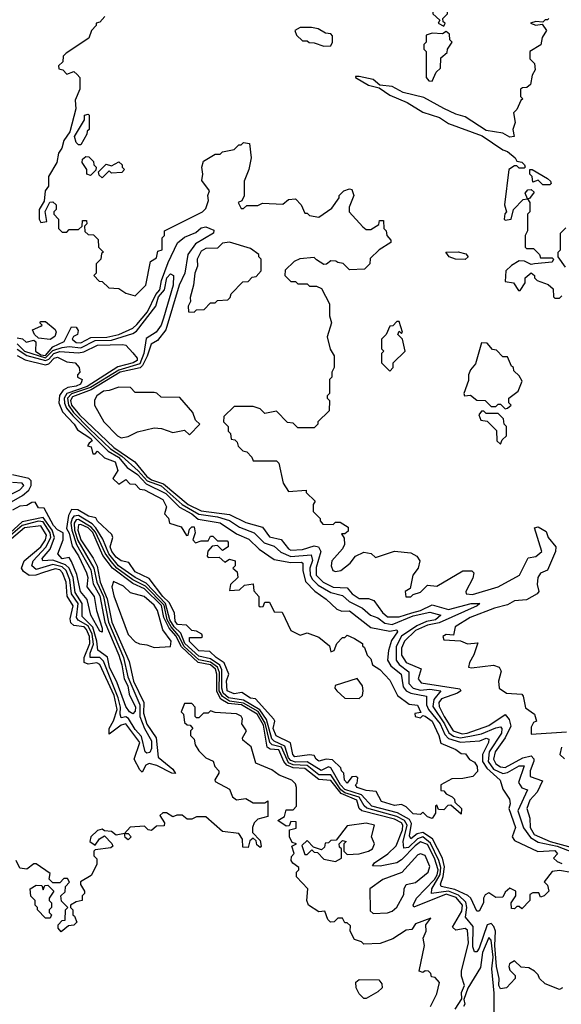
# Model space of a CAD drawing. Extents: x 2668140 to 2765664, y 823621 to 955240.
# Tile 89 of 256: x 2715615 to 2717913, y 843135 to 847310. Entities that reach past the tile are written whole.
import ezdxf

# ---------------------------------------------------------------- set-up
doc = ezdxf.new("R2010")
doc.units = 0

msp = doc.modelspace()

# ---------------------------------------------------------------- linework, layer by layer
at = {"layer": '0CON02XD'}
for points in [[(2717415, 847282.5), (2717420, 847295), (2717411.7, 847301.7), (2717410, 847315), (2717430, 847335), (2717430, 847345), (2717403, 847353), (2717385, 847370), (2717375, 847370), (2717368.3, 847361.7), (2717367.5, 847335), (2717398.3, 847308.3), (2717390, 847295), (2717415, 847282.5)], [(2715976.4, 847323.6), (2715955, 847300), (2715940, 847295), (2715940, 847285), (2715920, 847265), (2715908.3, 847231.7), (2715811.7, 847168.3), (2715800, 847155), (2715798.3, 847131.7), (2715780, 847115), (2715781.7, 847101.7), (2715798.3, 847098.3), (2715815, 847080), (2715845, 847090), (2715858.3, 847078.3), (2715870, 847065), (2715870, 847015), (2715850.7, 846969.3), (2715853, 846933), (2715827.5, 846835), (2715802.3, 846797.7), (2715793.3, 846765), (2715780, 846745), (2715773.3, 846705), (2715737.5, 846645), (2715736.7, 846605), (2715723.3, 846585), (2715719.3, 846540.7), (2715697.5, 846505), (2715697.5, 846465), (2715705, 846450), (2715730, 846455), (2715723, 846497), (2715743.6, 846536.4), (2715755, 846537.5), (2715770, 846525), (2715770, 846505), (2715760, 846495), (2715760, 846485), (2715780, 846465), (2715780, 846425), (2715795, 846410), (2715815, 846410), (2715825, 846420), (2715865, 846420), (2715880, 846435), (2715881.7, 846458.3), (2715898.3, 846458.3), (2715900, 846445), (2715890, 846435), (2715891.7, 846411.7), (2715905, 846400), (2715928.3, 846398.3), (2715948.3, 846378.3), (2715950, 846345), (2715970, 846325), (2715961.7, 846318.3), (2715960, 846295), (2715950, 846285), (2715940, 846275), (2715940, 846235), (2715930, 846225), (2715951.7, 846201.7), (2715965, 846200), (2715993, 846173), (2716035, 846170), (2716065, 846150), (2716105, 846140), (2716150, 846185), (2716170, 846285), (2716195, 846300), (2716201.7, 846328.3), (2716220, 846335), (2716220, 846385), (2716230, 846395), (2716230, 846415), (2716390, 846495), (2716405, 846510), (2716416.4, 846543.6), (2716413.3, 846565), (2716420, 846585), (2716388.3, 846628.3), (2716392.5, 846655), (2716387.5, 846685), (2716395, 846710), (2716445, 846740), (2716465, 846740), (2716475, 846750), (2716525, 846760), (2716545, 846780), (2716555, 846780), (2716565, 846790), (2716590, 846785), (2716597.5, 846725), (2716587.5, 846675), (2716567.5, 846625), (2716567, 846563), (2716558.3, 846541.7), (2716542.5, 846535), (2716555, 846510), (2716565, 846510), (2716578.3, 846521.7), (2716625, 846522.5), (2716645, 846532.5), (2716731.7, 846528.3), (2716755, 846547.5), (2716785, 846550), (2716810, 846525), (2716825, 846490), (2716835, 846490), (2716845, 846480), (2716885, 846472.5), (2716939.3, 846510.7), (2716970, 846555), (2716970, 846565), (2716990, 846585), (2717015, 846592.5), (2717025, 846590), (2717032.5, 846565), (2717012.5, 846515), (2717013.3, 846495), (2717071.7, 846431.7), (2717085, 846420), (2717105, 846420), (2717138.3, 846441.7), (2717141.7, 846458.3), (2717158.3, 846458.3), (2717160, 846425), (2717170, 846415), (2717172.5, 846395), (2717190, 846375), (2717190, 846365), (2717140, 846335), (2717101.7, 846298.3), (2717100, 846275), (2717078.3, 846251.7), (2717015, 846250), (2716987, 846277), (2716965, 846280), (2716957, 846287), (2716935, 846287.5), (2716917, 846273), (2716905, 846272.5), (2716875, 846292.5), (2716865, 846302.5), (2716803.3, 846296.7), (2716780, 846285), (2716741.7, 846248.3), (2716740, 846225), (2716765, 846200), (2716785, 846200), (2716795, 846190), (2716835, 846190), (2716845, 846180), (2716875, 846180), (2716895, 846170), (2716930, 846105), (2716930, 846055), (2716937.5, 846025), (2716920, 845965), (2716933, 845913), (2716950, 845885), (2716950, 845835), (2716940, 845815), (2716940, 845795), (2716930, 845785), (2716930, 845725), (2716920, 845715), (2716920, 845705), (2716930, 845695), (2716928.3, 845651.7), (2716880, 845605), (2716880, 845595), (2716865, 845580), (2716795, 845580), (2716775, 845600), (2716751.7, 845601.7), (2716705, 845650), (2716655, 845640), (2716635, 845660), (2716605, 845670), (2716525, 845670), (2716481.7, 845628.3), (2716480, 845605), (2716500, 845585), (2716500, 845565), (2716510, 845555), (2716511.7, 845531.7), (2716528.3, 845528.3), (2716538.3, 845518.3), (2716541.7, 845501.7), (2716561.7, 845481.7), (2716578.3, 845478.3), (2716600, 845455), (2716605, 845440), (2716705, 845440), (2716715, 845430), (2716732.5, 845345), (2716755, 845310), (2716830, 845315), (2716830, 845305), (2716868.3, 845268.3), (2716860, 845255), (2716860, 845225), (2716890, 845195), (2716890, 845185), (2716901.7, 845171.7), (2716945, 845170), (2716955, 845180), (2716975, 845180), (2717008.3, 845158.3), (2717008.3, 845141.7), (2716995, 845130), (2716980, 845130), (2716991.7, 845111.7), (2716993.3, 845085), (2716984.1, 845065.9), (2716940, 845015), (2716936.7, 844995), (2716943.3, 844975), (2716955, 844970), (2716977.5, 844975), (2717017.5, 845005), (2717040, 845035), (2717075, 845052.5), (2717107, 845047), (2717125, 845030), (2717205, 845056.7), (2717275, 845050), (2717300, 845035), (2717312.5, 845015), (2717306.2, 844983.8), (2717282.5, 844955), (2717271.7, 844898.3), (2717250, 844885), (2717253, 844863), (2717275, 844863.3), (2717285, 844872.5), (2717315, 844882.5), (2717345, 844912.5), (2717385, 844908.8), (2717495, 844973.3), (2717533, 844973), (2717542.5, 844965), (2717537.3, 844942.7), (2717507.5, 844885), (2717510, 844875), (2717536.6, 844873.4), (2717645, 844906), (2717736.2, 844955), (2717772.3, 845027.7), (2717805, 845033.3), (2717830, 845055), (2717800, 845155), (2717815, 845160), (2717849.3, 845139.3), (2717857.5, 845115), (2717890, 845075), (2717888.8, 845055), (2717854, 844976), (2717825, 844963.3), (2717813.8, 844945), (2717810, 844915), (2717817.5, 844885), (2717810, 844875), (2717765, 844850), (2717715, 844845.6), (2717685, 844828.6), (2717630, 844815), (2717526.7, 844775), (2717463.3, 844735), (2717455, 844700), (2717425, 844702.5), (2717410, 844695), (2717415, 844680), (2717485, 844676.7), (2717515, 844663.3), (2717558.3, 844668.3), (2717542.5, 844617.5), (2717523.3, 844585), (2717520, 844565), (2717531.7, 844561.7), (2717625, 844573.3), (2717650, 844565), (2717658, 844548), (2717646.7, 844505), (2717650, 844475), (2717680, 844455), (2717745, 844450), (2717751.7, 844441.7), (2717761.7, 844391.7), (2717800, 844365), (2717807.5, 844335), (2717795, 844330), (2717785, 844310), (2717785, 844280), (2717935, 844290)], [(2717860, 847315), (2717855, 847310), (2717845, 847310), (2717835, 847300), (2717805, 847302.5), (2717782.5, 847295), (2717805, 847287.5), (2717831.7, 847291.7), (2717850, 847265), (2717832.5, 847235), (2717826.4, 847203.6), (2717780, 847175), (2717780, 847145), (2717800, 847125), (2717801.7, 847098.3), (2717790, 847075), (2717782.5, 847035), (2717767, 847023), (2717748.3, 847021.7), (2717740, 847015), (2717740, 846985), (2717750, 846975), (2717741.7, 846968.3), (2717725, 846930), (2717710, 846915), (2717716.7, 846875), (2717707.5, 846845), (2717712.5, 846815), (2717695, 846812), (2717665, 846828.8), (2717595, 846840), (2717505, 846898.8), (2717465, 846910), (2717414.2, 846934.2)], [(2716905, 847197.5), (2716935, 847200), (2716942.5, 847215), (2716941.7, 847241.7), (2716935, 847250), (2716913, 847253), (2716881.7, 847271.7), (2716853, 847277), (2716805, 847277.5), (2716782.5, 847265), (2716790, 847245), (2716815, 847220), (2716835, 847220), (2716843, 847213), (2716865, 847212.5), (2716905, 847197.5)], [(2717365, 847050), (2717381.7, 847088.3), (2717400, 847105), (2717401.7, 847148.3), (2717428.3, 847171.7), (2717430, 847185), (2717450, 847215), (2717440, 847225), (2717438.3, 847248.3), (2717425, 847260), (2717409.3, 847250.7), (2717365, 847252.5), (2717340, 847245), (2717340, 847215), (2717330, 847205), (2717330, 847185), (2717340, 847175), (2717340, 847065), (2717351.7, 847051.7), (2717365, 847050)], [(2717414.2, 846934.2), (2717330, 846980), (2717242, 847002), (2717195, 847026.7), (2717142.5, 847032.5), (2717115, 847056.7), (2717055, 847070), (2717040, 847070), (2717040, 847065), (2717095, 847033.3), (2717140.7, 847020.7), (2717185, 846990), (2717259.7, 846959.7), (2717325, 846918), (2717395.8, 846895.8), (2717435, 846870), (2717577.7, 846817.7), (2717665, 846758.8), (2717685, 846751.2), (2717716.7, 846725), (2717725, 846710), (2717745, 846706.7), (2717757.5, 846695), (2717760, 846685), (2717755, 846680), (2717735, 846680), (2717725, 846690), (2717715, 846690), (2717690, 846675), (2717672.5, 846525), (2717680, 846495), (2717673, 846487), (2717670, 846465), (2717675, 846460), (2717700, 846465), (2717710, 846505), (2717751.7, 846548.3), (2717770, 846550), (2717760, 846575), (2717771.7, 846588.3), (2717785, 846590), (2717798.3, 846578.3), (2717778.3, 846551.7), (2717770, 846550), (2717780, 846535), (2717780, 846495), (2717770, 846485), (2717770, 846415), (2717760, 846395), (2717760, 846345), (2717765, 846340), (2717795, 846340), (2717820, 846315), (2717825, 846300), (2717875, 846300), (2717880, 846295), (2717875, 846282.5), (2717800, 846275), (2717785, 846272.5), (2717757, 846287), (2717735, 846287.5), (2717701.7, 846268.3), (2717677.5, 846245), (2717675, 846200), (2717710, 846195), (2717731.7, 846161.7), (2717738.3, 846161.7), (2717760, 846195), (2717760, 846215), (2717785, 846237.5), (2717800, 846225), (2717800, 846215), (2717810, 846205), (2717857, 846187), (2717878.3, 846168.3), (2717880, 846135), (2717885, 846130), (2717905, 846130), (2717915, 846140)], [(2715875, 846780), (2715865, 846780), (2715855, 846790), (2715847.5, 846815), (2715890, 846885), (2715890, 846905), (2715905, 846910), (2715910, 846905), (2715910, 846845), (2715901.7, 846838.3), (2715900, 846825), (2715875, 846780)], [(2715915, 846650), (2715900, 846655), (2715900, 846675), (2715880, 846705), (2715881.7, 846718.3), (2715895, 846730), (2715908.3, 846728.3), (2715928.3, 846708.3), (2715930, 846695), (2715940, 846685), (2715938.3, 846671.7), (2715915, 846650)], [(2715965, 846640), (2715951.7, 846651.7), (2715950, 846665), (2715981.7, 846698.3), (2716005, 846690), (2716035, 846707.5), (2716050, 846695), (2716050, 846685), (2716060, 846675), (2716048.3, 846661.7), (2716005, 846660), (2715995, 846670), (2715965, 846640)], [(2717865, 846610), (2717835, 846610), (2717815, 846630), (2717791.7, 846621.7), (2717790, 846645), (2717780, 846655), (2717780, 846675), (2717790, 846675), (2717855, 846637.5), (2717867.5, 846625), (2717870, 846615), (2717865, 846610)], [(2715605, 845960.6), (2715627.1, 845957.1), (2715642.5, 845942.5), (2715675, 845951.2), (2715684.1, 845944.1), (2715681.9, 845905), (2715705, 845889.1), (2715725, 845886.7), (2715755, 845923.5), (2715803.3, 845945), (2715835, 846007.5), (2715855, 846006.7), (2715863, 845993), (2715860, 845975), (2715843.8, 845966.2), (2715837.5, 845955), (2715855, 845941.4), (2715875, 845940), (2715917.2, 845962.8), (2715985, 845964.5), (2716035, 845975.6), (2716095, 846001.9), (2716112.5, 846017.5), (2716157.9, 846072.1), (2716192.7, 846145), (2716210, 846165), (2716217.3, 846205), (2716245, 846281.2), (2716285, 846364.2), (2716315, 846387.5), (2716362.7, 846407.3), (2716385, 846427.1), (2716405, 846432), (2716438.3, 846418.3), (2716437.5, 846405), (2716360.6, 846359.4), (2716329.1, 846315), (2716316.4, 846235), (2716291.1, 846185), (2716235.7, 845995), (2716199.4, 845950.6), (2716172.5, 845935), (2716156, 845884), (2716136.3, 845843.7), (2716125.8, 845834.2), (2716041.4, 845815), (2715918.6, 845741.4), (2715838.7, 845711.3), (2715831.1, 845695), (2715835.4, 845675), (2715868.8, 845635), (2716015, 845495.5), (2716102.9, 845435), (2716155, 845372.7), (2716175, 845358.5), (2716225, 845342.3), (2716330, 845255), (2716385, 845228.2), (2716505, 845212.2), (2716575, 845178.6), (2716645, 845158.8), (2716675, 845116.7), (2716725, 845106.2), (2716755, 845066.2), (2716765, 845061.4), (2716815, 845063.3), (2716865, 845078.6), (2716882.5, 845075), (2716892.5, 845055), (2716872.6, 844987.4), (2716873.1, 844955), (2716902, 844925), (2716945, 844904.4), (2717005, 844901.2), (2717025.8, 844875.8), (2717055, 844856.2), (2717095, 844856.2), (2717117.5, 844847.5), (2717155, 844796.2), (2717175, 844778.8), (2717225, 844777.8), (2717278.8, 844795), (2717316.2, 844805), (2717365, 844828.6), (2717435, 844809.1), (2717530, 844835), (2717567.5, 844835), (2717556.7, 844825), (2717395, 844752.9), (2717345, 844742.1), (2717295, 844720.5), (2717247.1, 844675), (2717234.4, 844645), (2717235.7, 844615), (2717255, 844584.2), (2717318.3, 844558.3), (2717306.2, 844515), (2717318, 844498), (2717483, 844473), (2717487.5, 844465), (2717473.3, 844455), (2717405, 844430), (2717392.9, 844415), (2717395, 844397.5), (2717415.5, 844355.5), (2717454.7, 844294.7), (2717492.2, 844282.2), (2717513.3, 844285), (2717605, 844316.9), (2717675, 844363.3), (2717692.4, 844342.4), (2717698.6, 844315), (2717674.6, 844265.4), (2717631.9, 844205), (2717625.8, 844175), (2717636, 844155), (2717655, 844141.4), (2717675, 844138.6), (2717749.3, 844180.7), (2717785, 844188.8), (2717795.9, 844175.9), (2717795.9, 844165.9), (2717780.8, 844125), (2717781.2, 844101.2), (2717833.3, 844083.3), (2717810.6, 844035), (2717779.7, 844000.3), (2717767.1, 843965), (2717780, 843925), (2717781.4, 843885), (2717798.6, 843855), (2717865.9, 843825.9), (2717975, 843795.5)], [(2717930.7, 846260.7), (2717900, 846305), (2717900, 846325), (2717910, 846335), (2717910, 846405), (2717931.7, 846428.3)], [(2716355, 846070), (2716365, 846080), (2716398.3, 846081.7), (2716425, 846110), (2716445, 846110), (2716455, 846120), (2716498.3, 846121.7), (2716508.3, 846131.7), (2716511.7, 846148.3), (2716561.7, 846198.3), (2716585, 846200), (2716601.7, 846218.3), (2716618.3, 846221.7), (2716640, 846245), (2716640, 846295), (2716630, 846305), (2716630, 846315), (2716595, 846340), (2716505, 846366.7), (2716475, 846362.5), (2716455, 846341.2), (2716405, 846340), (2716385, 846328.8), (2716367.5, 846295), (2716370, 846265), (2716357.5, 846235), (2716352.5, 846185), (2716338.3, 846131.7), (2716340, 846115), (2716330, 846095), (2716331.7, 846071.7), (2716355, 846070)], [(2717505, 846293.3), (2717464.2, 846294.2), (2717437.5, 846305), (2717422.5, 846325), (2717475.8, 846325.8), (2717507.7, 846317.7), (2717517.5, 846305), (2717505, 846293.3)], [(2715605, 845935.6), (2715635, 845904.7), (2715725, 845875.8), (2715755, 845906.8), (2715795, 845920), (2715825, 845924.5), (2715875, 845919.1), (2715935, 845949.6), (2716005, 845950.8), (2716095, 845979.4), (2716110.9, 845989.1), (2716192.9, 846095), (2716203.8, 846135), (2716229.2, 846165), (2716240, 846215), (2716255, 846232.5), (2716267.5, 846225), (2716265.7, 846185), (2716225.6, 846045), (2716215.8, 846015), (2716194.2, 845985), (2716151.9, 845958.1), (2716142.2, 845895), (2716125, 845850.9), (2716035, 845824.1), (2715915, 845750), (2715835, 845723.3), (2715818.5, 845705), (2715821.8, 845675), (2715844, 845644), (2715911.5, 845575), (2716000.9, 845490.9), (2716048.9, 845458.9), (2716117.7, 845397.7), (2716155.6, 845355), (2716215, 845333.6), (2716304.2, 845254.2), (2716375, 845213.5), (2716455, 845202.7), (2716505, 845187.1), (2716548.3, 845158.3), (2716610, 845135), (2716652.4, 845092.4), (2716695, 845077.5), (2716723, 845053), (2716765, 845034.4), (2716851.7, 845041.7), (2716857, 845017), (2716845.8, 844985), (2716848.1, 844955), (2716857, 844937), (2716881.8, 844911.8), (2716935, 844881.4), (2716985, 844868.8), (2717013.4, 844843.4), (2717070, 844815), (2717103.3, 844785), (2717134.2, 844774.2), (2717165, 844750.6), (2717195.8, 844745.8), (2717285, 844782.1), (2717355, 844797.5), (2717402.5, 844785), (2717380, 844765), (2717341.8, 844758.2), (2717300, 844740), (2717235, 844695.7), (2717212.9, 844652.9), (2717212.5, 844595), (2717225.5, 844575.5), (2717266.2, 844545), (2717265.8, 844495), (2717284, 844475), (2717315, 844466.9), (2717355, 844471.5), (2717402.5, 844465), (2717372.4, 844427.6), (2717367.6, 844397.6), (2717417.3, 844325), (2717436.1, 844286.1), (2717455, 844272.5), (2717484.6, 844264.6), (2717525, 844271.8), (2717575, 844282.2), (2717635, 844308.1), (2717655, 844311.2), (2717661.2, 844305), (2717660, 844285), (2717606.9, 844205), (2717603.3, 844165), (2717625, 844132.2), (2717665, 844114.4), (2717685, 844117.8), (2717735, 844145.7), (2717756, 844146), (2717732, 844075), (2717745, 844053.3), (2717770, 844045), (2717728.8, 843955), (2717753.2, 843883.2), (2717782.9, 843842.9), (2717815, 843823.1), (2717895, 843806), (2717965, 843778.1)], [(2715745, 845954), (2715695, 845960), (2715677.5, 845975), (2715670, 845995), (2715705, 846010), (2715710, 846015), (2715700, 846025), (2715705, 846030), (2715725, 846030), (2715766.2, 845996.2), (2715770, 845985), (2715763.6, 845966.4), (2715745, 845954)], [(2717185, 845820), (2717200, 845835), (2717200, 845855), (2717250, 845905), (2717240, 845955), (2717220, 845975), (2717225, 845990), (2717235, 845980), (2717240, 845985), (2717225, 846030), (2717215, 846030), (2717198.3, 846011.7), (2717185, 846010), (2717170, 845975), (2717150, 845955), (2717150, 845915), (2717160, 845905), (2717150, 845895), (2717150, 845855), (2717185, 845820)], [(2715605, 845912.5), (2715645, 845886.7), (2715725, 845864.7), (2715739, 845871), (2715760.6, 845895), (2715785, 845902.7), (2715865, 845897.8), (2715887.9, 845902.1), (2715945, 845930), (2716053, 845933), (2716065, 845930), (2716095, 845897.5), (2716113.3, 845875), (2716113.3, 845865), (2716096.7, 845855), (2716031.1, 845838.9), (2715901.4, 845755), (2715815.5, 845725), (2715803.6, 845705), (2715804.7, 845684.7), (2715813.6, 845663.6), (2715840.2, 845630.2), (2715990.8, 845480.8), (2716034.4, 845455), (2716071.5, 845411.5), (2716115, 845381.9), (2716151.4, 845341.4), (2716235, 845301.1), (2716293.4, 845243.4), (2716345, 845215.5), (2716372.3, 845192.3), (2716465, 845177.1), (2716535, 845130), (2716587.6, 845107.6), (2716631.2, 845065), (2716695, 845021.2), (2716765, 845008.6), (2716810.5, 845010.5), (2716816.2, 845005), (2716815.8, 844975), (2716827.7, 844927.7), (2716867.3, 844887.3), (2716915, 844853.3), (2716960.3, 844810.3), (2716981.7, 844801.7), (2717015, 844803.3), (2717105, 844733.3), (2717185, 844717.5), (2717215, 844722.5), (2717218.8, 844715), (2717192.5, 844677.5), (2717180, 844635), (2717176.2, 844595), (2717190.3, 844570.3), (2717233.8, 844535), (2717241.5, 844481.5), (2717254.5, 844464.5), (2717274.5, 844454.5), (2717341.7, 844441.7), (2717341.4, 844405), (2717349.4, 844385), (2717399.1, 844325), (2717418.5, 844278.5), (2717435, 844262.2), (2717485, 844246.5), (2717567.7, 844252.3), (2717595, 844263.3), (2717605, 844260), (2717603.8, 844245), (2717578.6, 844195), (2717579.4, 844165), (2717596.8, 844136.8), (2717653.3, 844085), (2717665, 844047.5), (2717693.8, 844005), (2717696, 843985), (2717690.8, 843965), (2717719.2, 843885), (2717704, 843845), (2717715, 843830), (2717813, 843783), (2717885, 843787.5), (2717896.7, 843773.3), (2717880, 843755), (2717895, 843740), (2717915, 843732.5)], [(2717675, 845660), (2717685, 845662.5), (2717700, 845675), (2717690, 845685), (2717690, 845705), (2717730, 845735), (2717747, 845777), (2717735, 845800), (2717711.7, 845821.7), (2717710, 845835), (2717701.7, 845841.7), (2717685, 845880), (2717665, 845880), (2717638.3, 845908.3), (2717621.7, 845911.7), (2717598.3, 845938.3), (2717575, 845940), (2717548.8, 845851.2), (2717527.5, 845825), (2717520, 845805), (2717519.3, 845780.7), (2717500, 845725), (2717502.5, 845715), (2717527.5, 845717.5), (2717555, 845697.5), (2717590, 845695), (2717615, 845670), (2717635, 845670), (2717645, 845680), (2717655, 845680), (2717675, 845660)], [(2715605, 845886), (2715638.6, 845868.6), (2715725, 845847.1), (2715739.1, 845850.9), (2715762, 845875), (2715775, 845879.2), (2715815, 845860), (2715850, 845855), (2715867.5, 845835), (2715870, 845815), (2715860, 845805), (2715860, 845795), (2715880, 845785), (2715877.5, 845775), (2715872.5, 845765), (2715855, 845756.7), (2715819.2, 845750.8), (2715800, 845740), (2715784, 845716), (2715781.2, 845685), (2715797.3, 845647.3), (2715846.2, 845595), (2715860.7, 845570.7), (2715916.2, 845535), (2715922.5, 845525), (2715910, 845515), (2715903, 845503), (2715918.3, 845498.3), (2715925, 845470), (2715935, 845470), (2715945, 845480), (2715975, 845452.5), (2716020, 845435), (2716031.7, 845398.3), (2716010, 845365), (2716035, 845340), (2716065, 845360), (2716081.7, 845341.7), (2716105, 845340), (2716125, 845320), (2716145, 845316.2), (2716222.5, 845275), (2716237.5, 845245), (2716230, 845215), (2716247, 845197), (2716250, 845175), (2716300, 845160), (2716323, 845123), (2716330, 845125), (2716335, 845150), (2716345, 845160), (2716355, 845160), (2716360, 845135), (2716350, 845105), (2716361.7, 845091.7), (2716385, 845100), (2716415, 845100), (2716425, 845120), (2716435, 845120), (2716455, 845100), (2716495, 845100), (2716500, 845095), (2716500, 845075), (2716475, 845060), (2716455, 845080), (2716431.7, 845078.3), (2716413, 845057), (2716410, 845035), (2716415, 845030), (2716461.7, 845031.7), (2716485, 845010), (2716505, 845022.5), (2716530, 845015), (2716530, 844995), (2716520, 844985), (2716538.3, 844968.3), (2716540, 844945), (2716510, 844915), (2716505, 844890), (2716547, 844893), (2716568.3, 844911.7), (2716605, 844917.5), (2716608.3, 844888.3), (2716630, 844865), (2716630, 844825), (2716635, 844820), (2716648.3, 844821.7), (2716655, 844840), (2716675, 844840), (2716695, 844800), (2716728.3, 844798.3), (2716765, 844720), (2716805, 844700), (2716835, 844710), (2716885, 844692.5), (2716930, 844655), (2716935, 844630), (2716950, 844635), (2716960, 844665), (2716985, 844690), (2716995, 844690), (2717005, 844700), (2717035, 844686.7), (2717070, 844665), (2717070, 844655), (2717078.3, 844648.3), (2717090, 844615), (2717105, 844600), (2717112.5, 844575), (2717142.5, 844555), (2717185, 844510), (2717217.5, 844445), (2717268.3, 844408.3), (2717303.3, 844403.3), (2717317.5, 844372.5), (2717291.7, 844368.3), (2717292.5, 844355), (2717315, 844350), (2717325, 844360), (2717335, 844357.5), (2717365.8, 844335), (2717393.8, 844275), (2717401.7, 844241.7), (2717465.9, 844215.9), (2717488.3, 844198.3), (2717507, 844197), (2717523.3, 844173.3), (2717545, 844162.5), (2717556.7, 844143.3), (2717557.5, 844122.5), (2717538.3, 844101.7), (2717495, 844092.5), (2717448.3, 844091.7), (2717402.5, 844065), (2717401.7, 844041.7), (2717415, 844040), (2717425, 844027.5), (2717450, 844015), (2717460, 844005), (2717461.7, 843991.7), (2717490, 843965), (2717488.3, 843941.7), (2717445, 843980), (2717431.7, 843978.3), (2717415, 843960), (2717391.7, 843961.7), (2717385, 843980), (2717380, 843975), (2717380, 843945), (2717365, 843922.5)], [(2716045, 845537.5), (2716075, 845542.5), (2716115, 845562.5), (2716185, 845580), (2716217, 845577), (2716265, 845560), (2716315, 845570), (2716335, 845550), (2716380, 845595), (2716361.7, 845611.7), (2716350, 845645), (2716295, 845707.5), (2716215, 845710), (2716197, 845727), (2716185, 845730), (2716105, 845730), (2716085, 845750), (2716035, 845752.5), (2715995, 845737.5), (2715970, 845735), (2715942.5, 845715), (2715933, 845697), (2715932.5, 845675), (2715972.5, 845605), (2716030, 845545), (2716045, 845537.5)], [(2717655, 845510), (2717661.7, 845528.3), (2717680, 845545), (2717680, 845585), (2717670, 845595), (2717668.3, 845618.3), (2717645, 845640), (2717595, 845640), (2717585, 845650), (2717575, 845650), (2717562.5, 845635), (2717571.7, 845611.7), (2717598.3, 845608.3), (2717638.3, 845568.3), (2717640, 845525), (2717655, 845510)], [(2715560, 845255), (2715627.3, 845292.7), (2715654.4, 845315.6), (2715664.2, 845335), (2715663.8, 845355), (2715654.2, 845364.2), (2715585, 845380)], [(2715545, 845280.9), (2715615, 845316), (2715632, 845335), (2715625, 845345.6), (2715585, 845348.1)], [(2717365, 843922.5), (2717345, 843930), (2717325, 843950), (2717315, 843940), (2717285, 843942.5), (2717255, 843972.5), (2717235, 843982.5), (2717205, 843977.5), (2717150, 843995), (2717127, 844037), (2717085, 844041.2), (2717047.5, 844055), (2717040, 844065), (2717047, 844073), (2717050, 844095), (2717041.7, 844101.7), (2717025, 844100), (2717005, 844072.5), (2716993.8, 844085), (2716990, 844115), (2716980, 844125), (2716978.3, 844138.3), (2716941.7, 844171.7), (2716916.1, 844173.9), (2716885, 844166.7), (2716872.5, 844175), (2716865, 844190), (2716845, 844192.5), (2716782.5, 844185), (2716774, 844195), (2716763.9, 844243.9), (2716703.3, 844273.3), (2716690.8, 844305), (2716697.5, 844335), (2716693.6, 844343.6), (2716615, 844430), (2716595, 844433.8), (2716557, 844457), (2716525, 844451.2), (2716495, 844464), (2716493, 844507), (2716502.5, 844535), (2716483.2, 844583.2), (2716448.8, 844605), (2716421.7, 844631.7), (2716375, 844634.2), (2716335, 844673.3), (2716335, 844690), (2716385, 844690), (2716390, 844695), (2716387.5, 844705), (2716365, 844717.5), (2716345, 844720), (2716322.5, 844742.5), (2716284.2, 844745), (2716275, 844760), (2716272.5, 844795), (2716249.4, 844839.4), (2716222.5, 844865), (2716165, 844940), (2716105, 844968.8), (2716078.3, 845008.3), (2716045, 845016.2), (2716025, 845030.8), (2716005.8, 845055), (2715999.2, 845075), (2716010, 845115), (2716006.7, 845126.7), (2715945, 845183.3), (2715938, 845198), (2715907.5, 845205), (2715862.3, 845232.3), (2715835, 845233.3), (2715821.5, 845208.5), (2715813.3, 845153.3), (2715825, 845133.3), (2715837.3, 845077.3), (2715865, 845036.2), (2715899.2, 844965), (2715904.2, 844945), (2715900, 844905), (2715931.2, 844865), (2715941.2, 844805), (2715965, 844730), (2715965, 844712.5), (2715955, 844717.5), (2715916.7, 844785), (2715901.2, 844851.2), (2715872.5, 844885), (2715857.9, 844957.9), (2715835, 845012.5), (2715825, 845030), (2715795, 845024.2), (2715777.5, 845045), (2715800, 845105), (2715800, 845135), (2715775, 845146.7), (2715758, 845165), (2715719.3, 845239.3), (2715695, 845240), (2715680, 845265), (2715667, 845263), (2715645, 845250), (2715615, 845247.5), (2715585, 845230)], [(2717917.5, 843205), (2717905, 843197.5), (2717845, 843222.5), (2717820, 843245), (2717815, 843260), (2717800, 843275), (2717775, 843290), (2717743, 843293), (2717715, 843320), (2717693.6, 843306.4), (2717690, 843295), (2717695, 843280), (2717717, 843257), (2717717.5, 843245), (2717680, 843205), (2717655, 843200), (2717647.5, 843215), (2717650, 843245), (2717638.6, 843295), (2717630.7, 843385), (2717633.3, 843445), (2717626.7, 843465), (2717615, 843477.1), (2717598.5, 843471.5), (2717565, 843373.3), (2717555, 843357.5), (2717545, 843357.5), (2717538.3, 843378.3), (2717539.2, 843465), (2717506.2, 843505), (2717512.7, 843545), (2717508, 843568), (2717477.3, 843597.2), (2717435, 843614.7), (2717362.5, 843605), (2717364.3, 843625), (2717399.7, 843685), (2717401.3, 843715), (2717393.2, 843745), (2717358.8, 843818.8), (2717325, 843844.5), (2717303.2, 843836.8), (2717265, 843800), (2717245, 843797.5), (2717241.8, 843825), (2717259.1, 843895), (2717247.1, 843915), (2717215, 843931.1), (2717087.3, 843967.3), (2717076.2, 843976.2), (2717055, 844012.9), (2716995, 844032.2), (2716977.1, 844045), (2716935, 844108.1), (2716885, 844108.2), (2716835, 844147.7), (2716775, 844150), (2716755, 844159.2), (2716725.5, 844225), (2716686, 844236), (2716676.5, 844245), (2716657.1, 844327.1), (2716626.2, 844376.2), (2716565, 844412.5), (2716505, 844420.6), (2716475, 844439.6), (2716461.9, 844465), (2716462.2, 844542.2), (2716454.6, 844565), (2716425, 844585.3), (2716375, 844596.1), (2716312.8, 844652.8), (2716288.7, 844698.7), (2716257.1, 844735), (2716240.8, 844765), (2716227.4, 844827.4), (2716148.3, 844908.3), (2716095, 844935.4), (2716027.3, 844985), (2716002.5, 845012.5), (2715977.6, 845047.6), (2715936.7, 845136.7), (2715918.7, 845158.7), (2715865, 845191.2), (2715855, 845190), (2715846.2, 845175), (2715848.2, 845145), (2715862.1, 845102.1), (2715929.6, 844985), (2715942.1, 844925), (2715970.7, 844865), (2715991.8, 844755), (2716055.9, 844605.9), (2716074.1, 844524.1), (2716125.3, 844405.3), (2716125.4, 844355), (2716144.5, 844304.5), (2716175, 844252.5), (2716175, 844220), (2716167.5, 844202.5), (2716155, 844200), (2716147.5, 844205), (2716131.2, 844271.2), (2716105, 844300), (2716076.8, 844346.8), (2716065, 844354.3), (2716045, 844350), (2716041.9, 844365), (2716043.1, 844395), (2716033.3, 844435), (2715970.8, 844590.8), (2715955, 844605.6), (2715914, 844605), (2715914.4, 844624.4), (2715928, 844662), (2715922, 844705), (2715905, 844740.5), (2715863.3, 844763.3), (2715856.7, 844775), (2715863.5, 844835), (2715834.5, 844875), (2715828.5, 844935), (2715811.8, 844975), (2715795, 844990.4), (2715755, 845000.4), (2715685, 844978.6), (2715666, 844995), (2715672.5, 845015), (2715725.9, 845074.1), (2715746.8, 845115), (2715743.8, 845135), (2715715, 845180.5), (2715695, 845183.8), (2715625, 845165.4), (2715565.6, 845115)], [(2717565, 843530), (2717555, 843530), (2717528.8, 843585), (2717516.9, 843596.9), (2717461.7, 843621.7), (2717403.3, 843635), (2717400, 843645), (2717412.5, 843677.5), (2717417.8, 843717.8), (2717408.6, 843755), (2717367, 843837), (2717325, 843863.5), (2717301.7, 843858.3), (2717275, 843836.7), (2717268.8, 843848.8), (2717278.1, 843901.9), (2717268.7, 843918.7), (2717217.6, 843947.6), (2717108.8, 843975), (2717065, 844022.9), (2716995, 844045.5), (2716976.4, 844065), (2716935, 844137.5), (2716925, 844142.5), (2716894.2, 844125.8), (2716835, 844163.1), (2716785, 844162), (2716765, 844168.2), (2716755, 844180.8), (2716739.9, 844229.9), (2716695, 844250.5), (2716685, 844261.4), (2716662.4, 844342.4), (2716633.6, 844383.6), (2716565, 844424.1), (2716501.4, 844435), (2716478.8, 844455), (2716472.9, 844475), (2716473.4, 844553.4), (2716463.8, 844573.8), (2716425, 844600), (2716375, 844610.8), (2716315.5, 844665), (2716298.2, 844708.2), (2716270, 844735), (2716252.2, 844765), (2716234, 844835), (2716151.2, 844921.2), (2716105, 844944.6), (2716034.5, 844995), (2715993.2, 845045), (2715967.3, 845107.3), (2715938.5, 845155), (2715922.6, 845172.6), (2715865, 845207.3), (2715845, 845205.6), (2715837.3, 845195), (2715832.5, 845175), (2715836.5, 845145), (2715856.1, 845085), (2715917, 844977), (2715927.5, 844917.5), (2715955, 844866.7), (2715976.9, 844755), (2716035.3, 844615.3), (2716049.1, 844575), (2716058.1, 844515), (2716074.4, 844485), (2716080, 844450), (2716107.1, 844395), (2716105, 844377.5), (2716095, 844366.7), (2716081.2, 844375), (2716065, 844397.5), (2716028.9, 844498.9), (2715995.5, 844565), (2715987.1, 844607.1), (2715947.3, 844637.3), (2715942.9, 844675), (2715924.7, 844734.7), (2715879.5, 844779.5), (2715880, 844835), (2715850.9, 844880.9), (2715841.5, 844945), (2715824.7, 844984.7), (2715808.9, 844998.9), (2715755, 845018.1), (2715713.3, 845015), (2715710.8, 845025), (2715744.3, 845065), (2715762.1, 845115), (2715752.5, 845145), (2715715, 845199.5), (2715625, 845180.4), (2715575, 845134)], [(2717462.5, 843115), (2717491.7, 843158.3), (2717490, 843185), (2717502.5, 843215), (2717490, 843255), (2717490, 843275), (2717519.6, 843395), (2717515, 843448.8), (2717505, 843455.8), (2717465, 843448.8), (2717451.7, 843461.7), (2717490.5, 843529.5), (2717493.6, 843555), (2717467.6, 843587.6), (2717425, 843602.1), (2717287, 843547), (2717284.2, 843555), (2717298.9, 843585), (2717375.7, 843664.3), (2717386.6, 843683.4), (2717390, 843705), (2717375.3, 843755), (2717345, 843813.1), (2717315, 843824.4), (2717292.9, 843807.1), (2717235, 843747.5), (2717215, 843735.5), (2717145, 843720.6), (2717112, 843722), (2717120, 843735), (2717176.6, 843773.4), (2717213.1, 843806.9), (2717239.6, 843875), (2717240.5, 843895), (2717234.4, 843905), (2717205, 843920.4), (2717066.2, 843955), (2717055.6, 843965.6), (2717045, 844000), (2716979.4, 844029.4), (2716935, 844084.4), (2716885, 844088.9), (2716825, 844134.4), (2716775, 844137.8), (2716748.9, 844148.9), (2716736, 844165), (2716715, 844214.4), (2716677.5, 844217.5), (2716665.4, 844225.4), (2716648.9, 844318.9), (2716622.5, 844365), (2716555.7, 844405), (2716500.3, 844410.3), (2716468.9, 844428.9), (2716450.9, 844460.9), (2716451.9, 844535), (2716446.4, 844556.4), (2716425, 844574.7), (2716371.9, 844585), (2716301, 844651), (2716277.4, 844697.4), (2716249.7, 844729.7), (2716227, 844775), (2716216.6, 844826.6), (2716145, 844897.3), (2716095, 844918.8), (2716009.1, 844985), (2715967.5, 845037.5), (2715925, 845136.2), (2715905, 845155.4), (2715875, 845169.4), (2715865, 845168), (2715861.5, 845145), (2715874, 845105), (2715927.3, 845027.3), (2715943.2, 844993.2), (2715956.9, 844925), (2715986.7, 844855), (2716006.2, 844755), (2716079.1, 844589.1), (2716097.3, 844505), (2716141.5, 844415), (2716139.8, 844370.2), (2716155, 844322.5), (2716194.4, 844265), (2716203.1, 844183.1), (2716265, 844132.5), (2716276.7, 844113.3), (2716260, 844115), (2716197.1, 844147.1), (2716165, 844155.8), (2716150.9, 844149.1), (2716135, 844120), (2716125, 844128.8), (2716100.5, 844175), (2716124.4, 844245), (2716065, 844324.3), (2716045, 844318.1), (2715995, 844280), (2715994.4, 844305), (2716012.8, 844337.2), (2716028.2, 844385), (2716016.1, 844445), (2715955, 844575.8), (2715943, 844583), (2715905, 844576.7), (2715888.6, 844585), (2715888.5, 844605), (2715912.5, 844665), (2715910.8, 844695), (2715899.1, 844725), (2715888.6, 844735), (2715845, 844740.8), (2715832.1, 844752.1), (2715829.2, 844769.2), (2715842.5, 844825), (2715816.4, 844866.4), (2715812.5, 844925), (2715796.7, 844965), (2715785, 844977.8), (2715765, 844982.2), (2715716.1, 844966.1), (2715684.1, 844954.1), (2715655, 844954), (2715630.5, 844970.5), (2715623.3, 844985), (2715634.1, 845015.9), (2715705.3, 845074.7), (2715725, 845104), (2715728.1, 845125), (2715705, 845164), (2715635, 845156.1), (2715580.6, 845109.4)], [(2716185, 844647.5), (2716255, 844652.5), (2716257.5, 844675), (2716222.4, 844722.4), (2716200, 844805), (2716185, 844827.1), (2716143.3, 844865), (2716085, 844880), (2716055, 844907.5), (2716012.5, 844927.5), (2716006.7, 844905), (2716015, 844867.5), (2716075, 844703.3), (2716105, 844672.5), (2716123, 844663), (2716155, 844660), (2716185, 844647.5)], [(2717055, 844432.5), (2717070, 844445), (2717072.5, 844465), (2717070, 844485), (2717047, 844517), (2716953.3, 844486.7), (2716952.5, 844475), (2716960, 844465), (2716995, 844433.8), (2717055, 844432.5)], [(2717357.5, 843125), (2717385, 843180), (2717397, 843227), (2717378.3, 843248.3), (2717361.7, 843251.7), (2717360, 843265), (2717350, 843275), (2717335, 843277.5), (2717325, 843270), (2717310, 843275), (2717333.3, 843385), (2717326.7, 843415), (2717340, 843445), (2717338.3, 843471.7), (2717360, 843500), (2717295, 843476.7), (2717278.3, 843451.7), (2717255, 843450), (2717197.7, 843412.3), (2717145, 843392.5), (2717075, 843390), (2717065, 843400), (2717035, 843410), (2717017.5, 843445), (2717018.3, 843468.3), (2717005, 843480), (2716995, 843480), (2716985, 843500), (2716965, 843500), (2716950, 843485), (2716933.8, 843483.8), (2716922.5, 843495), (2716910, 843530), (2716885, 843527.5), (2716840, 843555), (2716833.3, 843575), (2716837.5, 843625), (2716790, 843675), (2716790, 843695), (2716800, 843705), (2716800, 843715), (2716773.6, 843733.6), (2716767.5, 843745), (2716768.3, 843761.7), (2716780, 843775), (2716770, 843805), (2716790, 843815), (2716771.7, 843821.7), (2716760, 843845), (2716760, 843875), (2716788.3, 843881.7), (2716788.3, 843908.3), (2716765, 843910), (2716758.3, 843891.7), (2716745, 843890), (2716710, 843915), (2716738.3, 843931.7), (2716745, 843960), (2716775, 843960), (2716790, 843975), (2716790, 844055), (2716785, 844070), (2716770, 844085), (2716716.4, 844106.4), (2716685, 844130), (2716617, 844157), (2716597, 844227), (2716562.5, 844255), (2716560, 844265), (2716577.5, 844295), (2716557.5, 844325), (2716560, 844345), (2716555, 844357.5), (2716535, 844366.7), (2716445, 844372.5), (2716425, 844380), (2716415, 844370), (2716395, 844370), (2716375, 844350), (2716365, 844350), (2716360, 844355), (2716360, 844395), (2716345, 844410), (2716315, 844410), (2716300, 844375), (2716310, 844365), (2716315, 844330), (2716325, 844320), (2716338.3, 844318.3), (2716350, 844305), (2716340, 844295), (2716340, 844275), (2716355, 844260), (2716360, 844235), (2716375, 844210), (2716405, 844180), (2716436.4, 844166.4), (2716443, 844143), (2716460, 844125), (2716460, 844115), (2716443, 844087), (2716445, 844080), (2716505, 844047.5), (2716517.5, 844015), (2716535, 844002.5), (2716575, 844007.5), (2716605, 843990), (2716655, 843990), (2716668.3, 843998.3), (2716668.3, 843931.7), (2716625, 843920), (2716610, 843905), (2716602.5, 843885), (2716603, 843863), (2716635, 843830), (2716640, 843805), (2716635, 843800), (2716621.7, 843811.7), (2716618.3, 843828.3), (2716605, 843840), (2716591.7, 843828.3), (2716585, 843800), (2716561.7, 843801.7), (2716560, 843835), (2716545, 843860), (2716475, 843867.5), (2716405, 843930), (2716365, 843930), (2716345, 843920), (2716325, 843920), (2716305, 843936.7), (2716282.5, 843937.5), (2716265, 843930), (2716237.5, 843947.5), (2716223, 843947), (2716210, 843935), (2716230, 843905), (2716228.3, 843891.7), (2716195, 843890), (2716175, 843872.5), (2716160, 843875), (2716145, 843890), (2716083.6, 843886.4), (2716060, 843860), (2716075, 843860), (2716087.5, 843845), (2716075, 843832.5), (2716063, 843843)], [(2717913.3, 844225), (2717907.5, 844195), (2717926.4, 844176.4)], [(2716063, 843843), (2716060, 843860), (2716025, 843852.5), (2716005, 843867.5), (2715975, 843870), (2715965, 843877.5), (2715945, 843872.5), (2715917.5, 843845), (2715913.3, 843825), (2715935, 843810), (2715953.6, 843836.4), (2715975, 843850), (2716006.7, 843816.7), (2716010, 843805), (2716001.7, 843798.3), (2715935, 843790), (2715930, 843785), (2715930, 843765), (2715941.7, 843751.7), (2715941.7, 843728.3), (2715918.3, 843681.7), (2715872.5, 843655), (2715873, 843643), (2715890, 843615), (2715890, 843605), (2715880, 843595), (2715880, 843575), (2715855, 843570), (2715830, 843555), (2715830, 843545), (2715840, 843535), (2715840, 843515), (2715848.3, 843508.3), (2715857, 843483), (2715845, 843470), (2715821.7, 843468.3), (2715791.7, 843441.7), (2715778.3, 843458.3), (2715778.3, 843471.7), (2715795, 843490), (2715808.3, 843491.7), (2715810, 843535), (2715820, 843545), (2715793, 843573), (2715790, 843595), (2715808.3, 843611.7), (2715810, 843635), (2715827, 843653), (2715818.3, 843668.3), (2715801.7, 843668.3), (2715785, 843650), (2715755, 843650), (2715740, 843665), (2715745, 843690), (2715685, 843730), (2715675, 843730), (2715645, 843707.5), (2715615, 843712.5), (2715600, 843745)], [(2716955, 843740), (2716980, 843755), (2716980, 843795), (2716971.7, 843801.7), (2716970, 843815), (2716985, 843830), (2717000, 843825), (2716990, 843815), (2716990, 843785), (2717005, 843770), (2717055, 843772.5), (2717095, 843783.8), (2717112.5, 843795), (2717120, 843815), (2717107.5, 843845), (2717120, 843895), (2717085, 843902.5), (2717005, 843892.5), (2716958.3, 843831.7), (2716935, 843830), (2716925, 843820), (2716911.7, 843818.3), (2716908.3, 843801.7), (2716895, 843790), (2716861.7, 843801.7), (2716835, 843830), (2716811.7, 843808.3), (2716825, 843770), (2716835, 843770), (2716855, 843790), (2716865, 843780), (2716878.3, 843778.3), (2716905, 843750), (2716955, 843740)], [(2717115, 843520), (2717175, 843523.3), (2717195, 843530), (2717215, 843547.5), (2717245, 843600), (2717246.7, 843625), (2717255, 843642.5), (2717295, 843651.2), (2717348.8, 843695), (2717355, 843720), (2717335, 843766.2), (2717315, 843773.3), (2717305, 843768.8), (2717236, 843694), (2717156.4, 843663.6), (2717100, 843625), (2717101.7, 843531.7), (2717115, 843520)], [(2717955, 843693.8), (2717905, 843702.5), (2717875, 843697.5), (2717840, 843655), (2717855, 843640), (2717860, 843615), (2717840, 843595), (2717825, 843590), (2717818.3, 843608.3), (2717791.7, 843608.3), (2717780, 843600), (2717780, 843575), (2717745, 843540), (2717735, 843550), (2717725, 843550), (2717715, 843540), (2717701.7, 843541.7), (2717700, 843565), (2717720, 843595), (2717720, 843615), (2717695, 843627.5), (2717675, 843610), (2717665, 843590), (2717635, 843587.5), (2717605, 843607.5), (2717590.7, 843599.3), (2717582.5, 843585), (2717582.5, 843565), (2717565, 843530)], [(2715745, 843500), (2715725, 843500), (2715690, 843535), (2715690, 843545), (2715680, 843555), (2715680, 843575), (2715663, 843593), (2715660, 843625), (2715685, 843640), (2715708.3, 843638.3), (2715715, 843620), (2715721.7, 843638.3), (2715735, 843640), (2715760, 843615), (2715740, 843585), (2715740, 843575), (2715750, 843565), (2715750, 843545), (2715740, 843535), (2715740, 843525), (2715750, 843515), (2715745, 843500)], [(2717628, 843182), (2717618.5, 843285), (2717624, 843335), (2717615, 843407.5), (2717605, 843418.8), (2717579.1, 843355), (2717569.6, 843290.4), (2717516.7, 843203.3), (2717500, 843155), (2717503.3, 843135), (2717498.8, 843125)], [(2717085, 843160), (2717075, 843160), (2717055, 843180), (2717042.5, 843205), (2717041.7, 843228.3), (2717055, 843240), (2717138.3, 843238.3), (2717151.7, 843221.7), (2717152.5, 843205), (2717135, 843187.5), (2717085, 843160)], [(2717628.6, 843091.4), (2717628, 843182)]]:
    msp.add_lwpolyline(points, dxfattribs=at)

doc.saveas('drawing.dxf')
